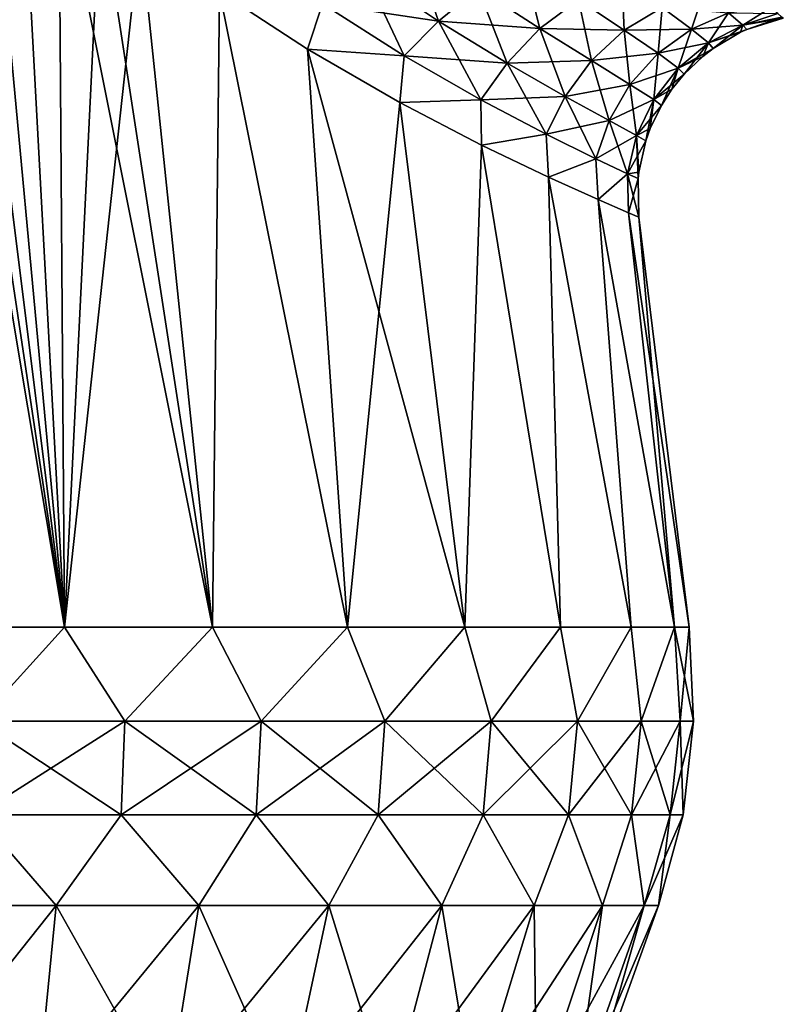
# Model space of a CAD drawing. Header units: millimetres. Extents: x -29 to 75, y -375 to 321.
# Tile 3 of 29: x 6 to 32, y 3 to 36. Entities that reach past the tile are written whole.
import ezdxf

# ---------------------------------------------------------------- set-up
doc = ezdxf.new("R2010")
doc.units = ezdxf.units.MM
doc.header["$LTSCALE"] = 101.851852
for name, color, linetype in [('11', 7, 'CONTINUOUS'), ('13', 7, 'CONTINUOUS'), ('14', 7, 'CONTINUOUS'), ('15', 7, 'CONTINUOUS'), ('16', 7, 'CONTINUOUS'), ('7', 7, 'CONTINUOUS'), ('8', 7, 'CONTINUOUS'), ('9', 7, 'CONTINUOUS')]:
    doc.layers.add(name, color=color, linetype=linetype)

msp = doc.modelspace()

# ---------------------------------------------------------------- linework, layer by layer
at = {"layer": '11', "color": 7, "linetype": 'CONTINUOUS', "true_color": 0xe0f2ff}
for points in [[(6.332, 42.368, -24.316), (2.62, 15.705, -28.279), (5.154, 43.762, -24.418), (6.332, 42.368, -24.316)], [(7.772, 15.705, -27.316), (2.62, 15.705, -28.279), (6.332, 42.368, -24.316), (7.772, 15.705, -27.316)], [(7.587, 41.078, -24.12), (7.772, 15.705, -27.316), (6.332, 42.368, -24.316), (7.587, 41.078, -24.12)], [(8.943, 39.81, -23.817), (7.772, 15.705, -27.316), (7.587, 41.078, -24.12), (8.943, 39.81, -23.817)], [(10.273, 38.666, -23.428), (7.772, 15.705, -27.316), (8.943, 39.81, -23.817), (10.273, 38.666, -23.428)], [(12.659, 15.705, -25.423), (7.772, 15.705, -27.316), (10.273, 38.666, -23.428), (12.659, 15.705, -25.423)], [(12.89, 36.697, -22.376), (12.659, 15.705, -25.423), (10.273, 38.666, -23.428), (12.89, 36.697, -22.376)], [(17.115, 15.705, -22.664), (12.659, 15.705, -25.423), (12.89, 36.697, -22.376), (17.115, 15.705, -22.664)], [(15.798, 34.791, -20.721), (17.115, 15.705, -22.664), (12.89, 36.697, -22.376), (15.798, 34.791, -20.721)], [(18.842, 33.03, -18.31), (17.115, 15.705, -22.664), (15.798, 34.791, -20.721), (18.842, 33.03, -18.31)], [(20.988, 15.705, -19.133), (17.115, 15.705, -22.664), (18.842, 33.03, -18.31), (20.988, 15.705, -19.133)], [(21.544, 31.625, -15.337), (20.988, 15.705, -19.133), (18.842, 33.03, -18.31), (21.544, 31.625, -15.337)], [(24.147, 15.705, -14.951), (20.988, 15.705, -19.133), (21.544, 31.625, -15.337), (24.147, 15.705, -14.951)], [(23.755, 30.567, -11.916), (24.147, 15.705, -14.951), (21.544, 31.625, -15.337), (23.755, 30.567, -11.916)], [(26.483, 15.705, -10.259), (24.147, 15.705, -14.951), (23.755, 30.567, -11.916), (26.483, 15.705, -10.259)], [(25.393, 29.828, -8.143), (26.483, 15.705, -10.259), (23.755, 30.567, -11.916), (25.393, 29.828, -8.143)], [(27.917, 15.705, -5.219), (26.483, 15.705, -10.259), (25.393, 29.828, -8.143), (27.917, 15.705, -5.219)], [(26.399, 29.391, -4.129), (27.917, 15.705, -5.219), (25.393, 29.828, -8.143), (26.399, 29.391, -4.129)], [(26.738, 29.247), (27.917, 15.705, -5.219), (26.399, 29.391, -4.129), (26.738, 29.247)], [(26.738, 29.247), (28.401, 15.705), (27.917, 15.705, -5.219), (26.738, 29.247)]]:
    msp.add_3dface(points, dxfattribs=at)
at = {"layer": '13', "color": 7, "linetype": 'CONTINUOUS', "true_color": 0xe0f2ff}
for points in [[(20.126, 35.714, 16.839), (19.197, 38.366, 17.869), (17.678, 37.351, 19.016), (20.126, 35.714, 16.839)], [(21.434, 36.798, 15.705), (19.197, 38.366, 17.869), (20.126, 35.714, 16.839), (21.434, 36.798, 15.705)], [(23.472, 35.471, 13.138), (22.907, 37.704, 14.608), (21.434, 36.798, 15.705), (23.472, 35.471, 13.138)], [(24.746, 36.432, 12.139), (22.907, 37.704, 14.608), (23.472, 35.471, 13.138), (24.746, 36.432, 12.139)], [(18.983, 34.572, 17.978), (17.678, 37.351, 19.016), (16.287, 36.284, 20.157), (18.983, 34.572, 17.978)], [(20.126, 35.714, 16.839), (17.678, 37.351, 19.016), (18.983, 34.572, 17.978), (20.126, 35.714, 16.839)], [(26.256, 35.415, 9.401), (26.174, 37.132, 11.188), (24.746, 36.432, 12.139), (26.256, 35.415, 9.401)], [(27.509, 36.168, 8.603), (26.174, 37.132, 11.188), (26.256, 35.415, 9.401), (27.509, 36.168, 8.603)], [(22.391, 34.328, 14.166), (21.434, 36.798, 15.705), (20.126, 35.714, 16.839), (22.391, 34.328, 14.166)], [(23.472, 35.471, 13.138), (21.434, 36.798, 15.705), (22.391, 34.328, 14.166), (23.472, 35.471, 13.138)], [(12.89, 36.697, 22.376), (15.798, 34.791, 20.721), (16.287, 36.284, 20.157), (12.89, 36.697, 22.376)], [(25.172, 34.412, 10.225), (24.746, 36.432, 12.139), (23.472, 35.471, 13.138), (25.172, 34.412, 10.225)], [(26.256, 35.415, 9.401), (24.746, 36.432, 12.139), (25.172, 34.412, 10.225), (26.256, 35.415, 9.401)], [(28.475, 35.453, 5.847), (28.872, 36.635, 7.843), (27.509, 36.168, 8.603), (28.475, 35.453, 5.847)], [(29.698, 35.986, 5.282), (28.872, 36.635, 7.843), (28.475, 35.453, 5.847), (29.698, 35.986, 5.282)], [(15.798, 34.791, 20.721), (18.983, 34.572, 17.978), (16.287, 36.284, 20.157), (15.798, 34.791, 20.721)], [(27.37, 34.656, 6.428), (27.509, 36.168, 8.603), (26.256, 35.415, 9.401), (27.37, 34.656, 6.428)], [(28.475, 35.453, 5.847), (27.509, 36.168, 8.603), (27.37, 34.656, 6.428), (28.475, 35.453, 5.847)], [(30.175, 35.587, 2.649), (31.082, 36.16, 4.236), (29.698, 35.986, 5.282), (30.175, 35.587, 2.649)], [(31.322, 35.965, 2.808), (31.082, 36.16, 4.236), (30.175, 35.587, 2.649), (31.322, 35.965, 2.808)], [(29.041, 34.998, 2.956), (29.698, 35.986, 5.282), (28.475, 35.453, 5.847), (29.041, 34.998, 2.956)], [(30.175, 35.587, 2.649), (29.698, 35.986, 5.282), (29.041, 34.998, 2.956), (30.175, 35.587, 2.649)], [(31.464, 35.851, 1.394), (31.322, 35.965, 2.808), (30.175, 35.587, 2.649), (31.464, 35.851, 1.394)], [(30.3, 35.441, 0), (31.464, 35.851, 1.394), (30.175, 35.587, 2.649), (30.3, 35.441, 0)], [(31.508, 35.813), (31.464, 35.851, 1.394), (30.3, 35.441, 0), (31.508, 35.813)], [(21.515, 33.123, 15.208), (20.126, 35.714, 16.839), (18.983, 34.572, 17.978), (21.515, 33.123, 15.208)], [(22.391, 34.328, 14.166), (20.126, 35.714, 16.839), (21.515, 33.123, 15.208), (22.391, 34.328, 14.166)], [(24.303, 33.233, 11.069), (23.472, 35.471, 13.138), (22.391, 34.328, 14.166), (24.303, 33.233, 11.069)], [(25.172, 34.412, 10.225), (23.472, 35.471, 13.138), (24.303, 33.233, 11.069), (25.172, 34.412, 10.225)], [(28.04, 34.168, 3.267), (28.475, 35.453, 5.847), (27.37, 34.656, 6.428), (28.04, 34.168, 3.267)], [(29.041, 34.998, 2.956), (28.475, 35.453, 5.847), (28.04, 34.168, 3.267), (29.041, 34.998, 2.956)], [(29.188, 34.816, 0), (30.175, 35.587, 2.649), (29.041, 34.998, 2.956), (29.188, 34.816, 0)], [(30.098, 35.35, 0), (30.175, 35.587, 2.649), (29.188, 34.816, 0), (30.098, 35.35, 0)], [(30.3, 35.441, 0), (30.175, 35.587, 2.649), (30.098, 35.35, 0), (30.3, 35.441, 0)], [(26.445, 33.628, 7.019), (26.256, 35.415, 9.401), (25.172, 34.412, 10.225), (26.445, 33.628, 7.019)], [(27.37, 34.656, 6.428), (26.256, 35.415, 9.401), (26.445, 33.628, 7.019), (27.37, 34.656, 6.428)], [(15.798, 34.791, 20.721), (18.842, 33.03, 18.31), (18.983, 34.572, 17.978), (15.798, 34.791, 20.721)], [(28.235, 33.968), (29.041, 34.998, 2.956), (28.04, 34.168, 3.267), (28.235, 33.968)], [(28.846, 34.552, 0), (29.041, 34.998, 2.956), (28.235, 33.968), (28.846, 34.552, 0)], [(29.188, 34.816, 0), (29.041, 34.998, 2.956), (28.846, 34.552, 0), (29.188, 34.816, 0)], [(18.842, 33.03, 18.31), (21.515, 33.123, 15.208), (18.983, 34.572, 17.978), (18.842, 33.03, 18.31)], [(27.231, 33.131, 3.58), (27.37, 34.656, 6.428), (26.445, 33.628, 7.019), (27.231, 33.131, 3.58)], [(28.04, 34.168, 3.267), (27.37, 34.656, 6.428), (27.231, 33.131, 3.58), (28.04, 34.168, 3.267)], [(23.674, 31.985, 11.925), (22.391, 34.328, 14.166), (21.515, 33.123, 15.208), (23.674, 31.985, 11.925)], [(24.303, 33.233, 11.069), (22.391, 34.328, 14.166), (23.674, 31.985, 11.925), (24.303, 33.233, 11.069)], [(25.753, 32.435, 7.619), (25.172, 34.412, 10.225), (24.303, 33.233, 11.069), (25.753, 32.435, 7.619)], [(26.445, 33.628, 7.019), (25.172, 34.412, 10.225), (25.753, 32.435, 7.619), (26.445, 33.628, 7.019)], [(27.484, 32.936, 0), (28.04, 34.168, 3.267), (27.231, 33.131, 3.58), (27.484, 32.936, 0)], [(27.829, 33.469), (28.04, 34.168, 3.267), (27.484, 32.936, 0), (27.829, 33.469)], [(28.235, 33.968), (28.04, 34.168, 3.267), (27.829, 33.469), (28.235, 33.968)], [(26.662, 31.943, 3.893), (26.445, 33.628, 7.019), (25.753, 32.435, 7.619), (26.662, 31.943, 3.893)], [(27.231, 33.131, 3.58), (26.445, 33.628, 7.019), (26.662, 31.943, 3.893), (27.231, 33.131, 3.58)], [(25.322, 31.169, 8.225), (24.303, 33.233, 11.069), (23.674, 31.985, 11.925), (25.322, 31.169, 8.225)], [(25.753, 32.435, 7.619), (24.303, 33.233, 11.069), (25.322, 31.169, 8.225), (25.753, 32.435, 7.619)], [(18.842, 33.03, 18.31), (21.544, 31.625, 15.337), (21.515, 33.123, 15.208), (18.842, 33.03, 18.31)], [(21.544, 31.625, 15.337), (23.674, 31.985, 11.925), (21.515, 33.123, 15.208), (21.544, 31.625, 15.337)], [(26.971, 31.767, 0), (27.231, 33.131, 3.58), (26.662, 31.943, 3.893), (26.971, 31.767, 0)], [(27.113, 32.167, 0), (27.231, 33.131, 3.58), (26.971, 31.767, 0), (27.113, 32.167, 0)], [(27.484, 32.936, 0), (27.231, 33.131, 3.58), (27.113, 32.167, 0), (27.484, 32.936, 0)], [(26.361, 30.677, 4.206), (25.753, 32.435, 7.619), (25.322, 31.169, 8.225), (26.361, 30.677, 4.206)], [(26.662, 31.943, 3.893), (25.753, 32.435, 7.619), (26.361, 30.677, 4.206), (26.662, 31.943, 3.893)], [(21.544, 31.625, 15.337), (23.755, 30.567, 11.916), (23.674, 31.985, 11.925), (21.544, 31.625, 15.337)], [(23.755, 30.567, 11.916), (25.322, 31.169, 8.225), (23.674, 31.985, 11.925), (23.755, 30.567, 11.916)], [(26.719, 30.517), (26.662, 31.943, 3.893), (26.361, 30.677, 4.206), (26.719, 30.517)], [(26.971, 31.767, 0), (26.662, 31.943, 3.893), (26.742, 30.73, 0), (26.971, 31.767, 0)], [(26.742, 30.73, 0), (26.662, 31.943, 3.893), (26.719, 30.517), (26.742, 30.73, 0)], [(23.755, 30.567, 11.916), (25.393, 29.828, 8.143), (25.322, 31.169, 8.225), (23.755, 30.567, 11.916)], [(25.393, 29.828, 8.143), (26.361, 30.677, 4.206), (25.322, 31.169, 8.225), (25.393, 29.828, 8.143)], [(25.393, 29.828, 8.143), (26.399, 29.391, 4.129), (26.361, 30.677, 4.206), (25.393, 29.828, 8.143)], [(26.399, 29.391, 4.129), (26.738, 29.247), (26.361, 30.677, 4.206), (26.399, 29.391, 4.129)], [(26.738, 29.247), (26.719, 30.517), (26.361, 30.677, 4.206), (26.738, 29.247)]]:
    msp.add_3dface(points, dxfattribs=at)
at = {"layer": '14', "color": 7, "linetype": 'CONTINUOUS', "true_color": 0xe0f2ff}
for points in [[(17.678, 37.351, -19.016), (20.126, 35.714, -16.839), (16.287, 36.284, -20.157), (17.678, 37.351, -19.016)], [(17.678, 37.351, -19.016), (21.434, 36.798, -15.705), (20.126, 35.714, -16.839), (17.678, 37.351, -19.016)], [(21.434, 36.798, -15.705), (23.472, 35.471, -13.138), (20.126, 35.714, -16.839), (21.434, 36.798, -15.705)], [(21.434, 36.798, -15.705), (24.746, 36.432, -12.139), (23.472, 35.471, -13.138), (21.434, 36.798, -15.705)], [(15.798, 34.791, -20.721), (12.89, 36.697, -22.376), (16.287, 36.284, -20.157), (15.798, 34.791, -20.721)], [(24.746, 36.432, -12.139), (26.256, 35.415, -9.401), (23.472, 35.471, -13.138), (24.746, 36.432, -12.139)], [(24.746, 36.432, -12.139), (27.509, 36.168, -8.603), (26.256, 35.415, -9.401), (24.746, 36.432, -12.139)], [(15.798, 34.791, -20.721), (16.287, 36.284, -20.157), (18.983, 34.572, -17.978), (15.798, 34.791, -20.721)], [(16.287, 36.284, -20.157), (20.126, 35.714, -16.839), (18.983, 34.572, -17.978), (16.287, 36.284, -20.157)], [(27.509, 36.168, -8.603), (28.475, 35.453, -5.847), (26.256, 35.415, -9.401), (27.509, 36.168, -8.603)], [(27.509, 36.168, -8.603), (29.698, 35.986, -5.282), (28.475, 35.453, -5.847), (27.509, 36.168, -8.603)], [(29.698, 35.986, -5.282), (30.175, 35.587, -2.649), (28.475, 35.453, -5.847), (29.698, 35.986, -5.282)], [(29.698, 35.986, -5.282), (31.322, 35.965, -2.808), (30.175, 35.587, -2.649), (29.698, 35.986, -5.282)], [(31.322, 35.965, -2.808), (31.464, 35.851, -1.394), (30.175, 35.587, -2.649), (31.322, 35.965, -2.808)], [(31.464, 35.851, -1.394), (31.508, 35.813), (30.175, 35.587, -2.649), (31.464, 35.851, -1.394)], [(31.508, 35.813), (30.3, 35.441, 0), (30.175, 35.587, -2.649), (31.508, 35.813)], [(20.126, 35.714, -16.839), (22.391, 34.328, -14.166), (18.983, 34.572, -17.978), (20.126, 35.714, -16.839)], [(20.126, 35.714, -16.839), (23.472, 35.471, -13.138), (22.391, 34.328, -14.166), (20.126, 35.714, -16.839)], [(23.472, 35.471, -13.138), (25.172, 34.412, -10.225), (22.391, 34.328, -14.166), (23.472, 35.471, -13.138)], [(23.472, 35.471, -13.138), (26.256, 35.415, -9.401), (25.172, 34.412, -10.225), (23.472, 35.471, -13.138)], [(26.256, 35.415, -9.401), (28.475, 35.453, -5.847), (27.37, 34.656, -6.428), (26.256, 35.415, -9.401)], [(28.475, 35.453, -5.847), (29.041, 34.998, -2.956), (27.37, 34.656, -6.428), (28.475, 35.453, -5.847)], [(28.475, 35.453, -5.847), (30.175, 35.587, -2.649), (29.041, 34.998, -2.956), (28.475, 35.453, -5.847)], [(30.175, 35.587, -2.649), (30.3, 35.441, 0), (29.041, 34.998, -2.956), (30.175, 35.587, -2.649)], [(30.3, 35.441, 0), (30.098, 35.35, 0), (29.041, 34.998, -2.956), (30.3, 35.441, 0)], [(26.256, 35.415, -9.401), (27.37, 34.656, -6.428), (25.172, 34.412, -10.225), (26.256, 35.415, -9.401)], [(30.098, 35.35, 0), (29.188, 34.816, 0), (29.041, 34.998, -2.956), (30.098, 35.35, 0)], [(18.842, 33.03, -18.31), (15.798, 34.791, -20.721), (18.983, 34.572, -17.978), (18.842, 33.03, -18.31)], [(27.37, 34.656, -6.428), (29.041, 34.998, -2.956), (28.04, 34.168, -3.267), (27.37, 34.656, -6.428)], [(29.041, 34.998, -2.956), (29.188, 34.816, 0), (28.04, 34.168, -3.267), (29.041, 34.998, -2.956)], [(29.188, 34.816, 0), (28.846, 34.552, 0), (28.04, 34.168, -3.267), (29.188, 34.816, 0)], [(18.842, 33.03, -18.31), (18.983, 34.572, -17.978), (21.515, 33.123, -15.208), (18.842, 33.03, -18.31)], [(18.983, 34.572, -17.978), (22.391, 34.328, -14.166), (21.515, 33.123, -15.208), (18.983, 34.572, -17.978)], [(25.172, 34.412, -10.225), (27.37, 34.656, -6.428), (26.445, 33.628, -7.019), (25.172, 34.412, -10.225)], [(27.37, 34.656, -6.428), (28.04, 34.168, -3.267), (26.445, 33.628, -7.019), (27.37, 34.656, -6.428)], [(28.846, 34.552, 0), (28.235, 33.968), (28.04, 34.168, -3.267), (28.846, 34.552, 0)], [(22.391, 34.328, -14.166), (24.303, 33.233, -11.069), (21.515, 33.123, -15.208), (22.391, 34.328, -14.166)], [(22.391, 34.328, -14.166), (25.172, 34.412, -10.225), (24.303, 33.233, -11.069), (22.391, 34.328, -14.166)], [(25.172, 34.412, -10.225), (26.445, 33.628, -7.019), (24.303, 33.233, -11.069), (25.172, 34.412, -10.225)], [(26.445, 33.628, -7.019), (28.04, 34.168, -3.267), (27.231, 33.131, -3.58), (26.445, 33.628, -7.019)], [(28.04, 34.168, -3.267), (28.235, 33.968), (27.231, 33.131, -3.58), (28.04, 34.168, -3.267)], [(28.235, 33.968), (27.829, 33.469), (27.231, 33.131, -3.58), (28.235, 33.968)], [(24.303, 33.233, -11.069), (26.445, 33.628, -7.019), (25.753, 32.435, -7.619), (24.303, 33.233, -11.069)], [(26.445, 33.628, -7.019), (27.231, 33.131, -3.58), (25.753, 32.435, -7.619), (26.445, 33.628, -7.019)], [(21.515, 33.123, -15.208), (24.303, 33.233, -11.069), (23.674, 31.985, -11.925), (21.515, 33.123, -15.208)], [(24.303, 33.233, -11.069), (25.753, 32.435, -7.619), (23.674, 31.985, -11.925), (24.303, 33.233, -11.069)], [(27.829, 33.469), (27.484, 32.936, 0), (27.231, 33.131, -3.58), (27.829, 33.469)], [(21.544, 31.625, -15.337), (18.842, 33.03, -18.31), (21.515, 33.123, -15.208), (21.544, 31.625, -15.337)], [(21.544, 31.625, -15.337), (21.515, 33.123, -15.208), (23.674, 31.985, -11.925), (21.544, 31.625, -15.337)], [(25.753, 32.435, -7.619), (27.231, 33.131, -3.58), (26.662, 31.943, -3.893), (25.753, 32.435, -7.619)], [(27.231, 33.131, -3.58), (27.484, 32.936, 0), (26.662, 31.943, -3.893), (27.231, 33.131, -3.58)], [(27.484, 32.936, 0), (27.113, 32.167, 0), (26.662, 31.943, -3.893), (27.484, 32.936, 0)], [(23.674, 31.985, -11.925), (25.753, 32.435, -7.619), (25.322, 31.169, -8.225), (23.674, 31.985, -11.925)], [(25.753, 32.435, -7.619), (26.662, 31.943, -3.893), (25.322, 31.169, -8.225), (25.753, 32.435, -7.619)], [(23.755, 30.567, -11.916), (21.544, 31.625, -15.337), (23.674, 31.985, -11.925), (23.755, 30.567, -11.916)], [(23.755, 30.567, -11.916), (23.674, 31.985, -11.925), (25.322, 31.169, -8.225), (23.755, 30.567, -11.916)], [(25.322, 31.169, -8.225), (26.662, 31.943, -3.893), (26.361, 30.677, -4.206), (25.322, 31.169, -8.225)], [(26.662, 31.943, -3.893), (26.971, 31.767, 0), (26.361, 30.677, -4.206), (26.662, 31.943, -3.893)], [(27.113, 32.167, 0), (26.971, 31.767, 0), (26.662, 31.943, -3.893), (27.113, 32.167, 0)], [(26.971, 31.767, 0), (26.742, 30.73, 0), (26.361, 30.677, -4.206), (26.971, 31.767, 0)], [(25.393, 29.828, -8.143), (23.755, 30.567, -11.916), (25.322, 31.169, -8.225), (25.393, 29.828, -8.143)], [(25.393, 29.828, -8.143), (25.322, 31.169, -8.225), (26.361, 30.677, -4.206), (25.393, 29.828, -8.143)], [(26.399, 29.391, -4.129), (25.393, 29.828, -8.143), (26.361, 30.677, -4.206), (26.399, 29.391, -4.129)], [(26.742, 30.73, 0), (26.719, 30.517), (26.361, 30.677, -4.206), (26.742, 30.73, 0)], [(26.719, 30.517), (26.399, 29.391, -4.129), (26.361, 30.677, -4.206), (26.719, 30.517)], [(26.738, 29.247), (26.399, 29.391, -4.129), (26.719, 30.517), (26.738, 29.247)]]:
    msp.add_3dface(points, dxfattribs=at)
at = {"layer": '15', "color": 7, "linetype": 'CONTINUOUS', "true_color": 0xe0f2ff}
for points in [[(6.852, 0, -24.097), (2.309, 0, -24.945), (7.493, 6.515, -26.336), (6.852, 0, -24.097)], [(7.493, 6.515, -26.336), (2.309, 0, -24.945), (2.526, 6.515, -27.264), (7.493, 6.515, -26.336)], [(11.165, 0, -22.428), (6.852, 0, -24.097), (12.205, 6.515, -24.51), (11.165, 0, -22.428)], [(12.205, 6.515, -24.51), (6.852, 0, -24.097), (7.493, 6.515, -26.336), (12.205, 6.515, -24.51)], [(15.101, 0, -19.99), (11.165, 0, -22.428), (16.501, 6.515, -21.85), (15.101, 0, -19.99)], [(16.501, 6.515, -21.85), (11.165, 0, -22.428), (12.205, 6.515, -24.51), (16.501, 6.515, -21.85)], [(18.516, 0, -16.874), (15.101, 0, -19.99), (20.235, 6.515, -18.446), (18.516, 0, -16.874)], [(20.235, 6.515, -18.446), (15.101, 0, -19.99), (16.501, 6.515, -21.85), (20.235, 6.515, -18.446)], [(21.3, 0, -13.187), (18.516, 0, -16.874), (23.28, 6.515, -14.414), (21.3, 0, -13.187)], [(23.28, 6.515, -14.414), (18.516, 0, -16.874), (20.235, 6.515, -18.446), (23.28, 6.515, -14.414)], [(23.359, 0, -9.053), (21.3, 0, -13.187), (25.532, 6.515, -9.891), (23.359, 0, -9.053)], [(25.532, 6.515, -9.891), (21.3, 0, -13.187), (23.28, 6.515, -14.414), (25.532, 6.515, -9.891)], [(24.625, 0, -4.611), (23.359, 0, -9.053), (26.915, 6.515, -5.031), (24.625, 0, -4.611)], [(26.915, 6.515, -5.031), (23.359, 0, -9.053), (25.532, 6.515, -9.891), (26.915, 6.515, -5.031)], [(25.053, 0), (24.625, 0, -4.611), (27.381, 6.515), (25.053, 0)], [(27.381, 6.515), (24.625, 0, -4.611), (26.915, 6.515, -5.031), (27.381, 6.515)]]:
    msp.add_3dface(points, dxfattribs=at)
at = {"layer": '16', "color": 7, "linetype": 'CONTINUOUS', "true_color": 0xe0f2ff}
for points in [[(2.62, 15.705, -28.279), (7.772, 15.705, -27.316), (4.956, 12.601, -28.106), (2.62, 15.705, -28.279)], [(4.956, 12.601, -28.106), (7.772, 15.705, -27.316), (9.761, 12.601, -26.818), (4.956, 12.601, -28.106)], [(7.772, 15.705, -27.316), (12.659, 15.705, -25.423), (9.761, 12.601, -26.818), (7.772, 15.705, -27.316)], [(9.761, 12.601, -26.818), (12.659, 15.705, -25.423), (14.27, 12.601, -24.716), (9.761, 12.601, -26.818)], [(12.659, 15.705, -25.423), (17.115, 15.705, -22.664), (14.27, 12.601, -24.716), (12.659, 15.705, -25.423)], [(14.27, 12.601, -24.716), (17.115, 15.705, -22.664), (18.345, 12.601, -21.862), (14.27, 12.601, -24.716)], [(17.115, 15.705, -22.664), (20.988, 15.705, -19.133), (18.345, 12.601, -21.862), (17.115, 15.705, -22.664)], [(18.345, 12.601, -21.862), (20.988, 15.705, -19.133), (21.862, 12.601, -18.345), (18.345, 12.601, -21.862)], [(20.988, 15.705, -19.133), (24.147, 15.705, -14.951), (21.862, 12.601, -18.345), (20.988, 15.705, -19.133)], [(21.862, 12.601, -18.345), (24.147, 15.705, -14.951), (24.716, 12.601, -14.27), (21.862, 12.601, -18.345)], [(24.147, 15.705, -14.951), (26.483, 15.705, -10.259), (24.716, 12.601, -14.27), (24.147, 15.705, -14.951)], [(24.716, 12.601, -14.27), (26.483, 15.705, -10.259), (26.818, 12.601, -9.761), (24.716, 12.601, -14.27)], [(26.483, 15.705, -10.259), (27.917, 15.705, -5.219), (26.818, 12.601, -9.761), (26.483, 15.705, -10.259)], [(26.818, 12.601, -9.761), (27.917, 15.705, -5.219), (28.106, 12.601, -4.956), (26.818, 12.601, -9.761)], [(27.917, 15.705, -5.219), (28.401, 15.705), (28.106, 12.601, -4.956), (27.917, 15.705, -5.219)], [(28.401, 15.705), (28.539, 12.601), (28.106, 12.601, -4.956), (28.401, 15.705)], [(4.956, 12.601, -28.106), (9.761, 12.601, -26.818), (4.896, 9.51, -27.768), (4.956, 12.601, -28.106)], [(4.896, 9.51, -27.768), (9.761, 12.601, -26.818), (9.644, 9.51, -26.495), (4.896, 9.51, -27.768)], [(9.761, 12.601, -26.818), (14.27, 12.601, -24.716), (9.644, 9.51, -26.495), (9.761, 12.601, -26.818)], [(9.644, 9.51, -26.495), (14.27, 12.601, -24.716), (14.098, 9.51, -24.418), (9.644, 9.51, -26.495)], [(14.27, 12.601, -24.716), (18.345, 12.601, -21.862), (14.098, 9.51, -24.418), (14.27, 12.601, -24.716)], [(14.098, 9.51, -24.418), (18.345, 12.601, -21.862), (18.124, 9.51, -21.599), (14.098, 9.51, -24.418)], [(18.345, 12.601, -21.862), (21.862, 12.601, -18.345), (18.124, 9.51, -21.599), (18.345, 12.601, -21.862)], [(18.124, 9.51, -21.599), (21.862, 12.601, -18.345), (21.599, 9.51, -18.124), (18.124, 9.51, -21.599)], [(21.862, 12.601, -18.345), (24.716, 12.601, -14.27), (21.599, 9.51, -18.124), (21.862, 12.601, -18.345)], [(21.599, 9.51, -18.124), (24.716, 12.601, -14.27), (24.418, 9.51, -14.098), (21.599, 9.51, -18.124)], [(24.716, 12.601, -14.27), (26.818, 12.601, -9.761), (24.418, 9.51, -14.098), (24.716, 12.601, -14.27)], [(24.418, 9.51, -14.098), (26.818, 12.601, -9.761), (26.495, 9.51, -9.644), (24.418, 9.51, -14.098)], [(26.818, 12.601, -9.761), (28.106, 12.601, -4.956), (26.495, 9.51, -9.644), (26.818, 12.601, -9.761)], [(26.495, 9.51, -9.644), (28.106, 12.601, -4.956), (27.768, 9.51, -4.896), (26.495, 9.51, -9.644)], [(28.539, 12.601), (28.196, 9.51), (27.768, 9.51, -4.896), (28.539, 12.601)], [(28.106, 12.601, -4.956), (28.539, 12.601), (27.768, 9.51, -4.896), (28.106, 12.601, -4.956)], [(7.493, 6.515, -26.336), (2.526, 6.515, -27.264), (4.896, 9.51, -27.768), (7.493, 6.515, -26.336)], [(7.493, 6.515, -26.336), (4.896, 9.51, -27.768), (9.644, 9.51, -26.495), (7.493, 6.515, -26.336)], [(12.205, 6.515, -24.51), (7.493, 6.515, -26.336), (9.644, 9.51, -26.495), (12.205, 6.515, -24.51)], [(12.205, 6.515, -24.51), (9.644, 9.51, -26.495), (14.098, 9.51, -24.418), (12.205, 6.515, -24.51)], [(16.501, 6.515, -21.85), (12.205, 6.515, -24.51), (14.098, 9.51, -24.418), (16.501, 6.515, -21.85)], [(16.501, 6.515, -21.85), (14.098, 9.51, -24.418), (18.124, 9.51, -21.599), (16.501, 6.515, -21.85)], [(20.235, 6.515, -18.446), (16.501, 6.515, -21.85), (18.124, 9.51, -21.599), (20.235, 6.515, -18.446)], [(20.235, 6.515, -18.446), (18.124, 9.51, -21.599), (21.599, 9.51, -18.124), (20.235, 6.515, -18.446)], [(23.28, 6.515, -14.414), (20.235, 6.515, -18.446), (21.599, 9.51, -18.124), (23.28, 6.515, -14.414)], [(23.28, 6.515, -14.414), (21.599, 9.51, -18.124), (24.418, 9.51, -14.098), (23.28, 6.515, -14.414)], [(25.532, 6.515, -9.891), (23.28, 6.515, -14.414), (24.418, 9.51, -14.098), (25.532, 6.515, -9.891)], [(25.532, 6.515, -9.891), (24.418, 9.51, -14.098), (26.495, 9.51, -9.644), (25.532, 6.515, -9.891)], [(26.915, 6.515, -5.031), (25.532, 6.515, -9.891), (26.495, 9.51, -9.644), (26.915, 6.515, -5.031)], [(26.915, 6.515, -5.031), (26.495, 9.51, -9.644), (27.768, 9.51, -4.896), (26.915, 6.515, -5.031)], [(28.196, 9.51), (27.381, 6.515), (26.915, 6.515, -5.031), (28.196, 9.51)], [(28.196, 9.51), (26.915, 6.515, -5.031), (27.768, 9.51, -4.896), (28.196, 9.51)]]:
    msp.add_3dface(points, dxfattribs=at)
at = {"layer": '7', "color": 7, "linetype": 'CONTINUOUS', "true_color": 0xe0f2ff}
for points in [[(2.309, 0, 24.945), (6.852, 0, 24.097), (2.526, 6.515, 27.264), (2.309, 0, 24.945)], [(2.526, 6.515, 27.264), (6.852, 0, 24.097), (7.493, 6.515, 26.336), (2.526, 6.515, 27.264)], [(6.852, 0, 24.097), (11.165, 0, 22.428), (7.493, 6.515, 26.336), (6.852, 0, 24.097)], [(7.493, 6.515, 26.336), (11.165, 0, 22.428), (12.205, 6.515, 24.51), (7.493, 6.515, 26.336)], [(11.165, 0, 22.428), (15.101, 0, 19.99), (12.205, 6.515, 24.51), (11.165, 0, 22.428)], [(12.205, 6.515, 24.51), (15.101, 0, 19.99), (16.501, 6.515, 21.85), (12.205, 6.515, 24.51)], [(15.101, 0, 19.99), (18.516, 0, 16.874), (16.501, 6.515, 21.85), (15.101, 0, 19.99)], [(16.501, 6.515, 21.85), (18.516, 0, 16.874), (20.235, 6.515, 18.446), (16.501, 6.515, 21.85)], [(18.516, 0, 16.874), (21.3, 0, 13.187), (20.235, 6.515, 18.446), (18.516, 0, 16.874)], [(20.235, 6.515, 18.446), (21.3, 0, 13.187), (23.28, 6.515, 14.414), (20.235, 6.515, 18.446)], [(21.3, 0, 13.187), (23.359, 0, 9.053), (23.28, 6.515, 14.414), (21.3, 0, 13.187)], [(23.28, 6.515, 14.414), (23.359, 0, 9.053), (25.532, 6.515, 9.891), (23.28, 6.515, 14.414)], [(23.359, 0, 9.053), (24.625, 0, 4.611), (25.532, 6.515, 9.891), (23.359, 0, 9.053)], [(24.625, 0, 4.611), (25.053, 0), (26.915, 6.515, 5.031), (24.625, 0, 4.611)], [(25.532, 6.515, 9.891), (24.625, 0, 4.611), (26.915, 6.515, 5.031), (25.532, 6.515, 9.891)], [(26.915, 6.515, 5.031), (25.053, 0), (27.381, 6.515), (26.915, 6.515, 5.031)]]:
    msp.add_3dface(points, dxfattribs=at)
at = {"layer": '8', "color": 7, "linetype": 'CONTINUOUS', "true_color": 0xe0f2ff}
for points in [[(7.772, 15.705, 27.316), (2.62, 15.705, 28.279), (4.956, 12.601, 28.106), (7.772, 15.705, 27.316)], [(9.761, 12.601, 26.818), (7.772, 15.705, 27.316), (4.956, 12.601, 28.106), (9.761, 12.601, 26.818)], [(12.659, 15.705, 25.423), (7.772, 15.705, 27.316), (9.761, 12.601, 26.818), (12.659, 15.705, 25.423)], [(14.27, 12.601, 24.716), (12.659, 15.705, 25.423), (9.761, 12.601, 26.818), (14.27, 12.601, 24.716)], [(17.115, 15.705, 22.664), (12.659, 15.705, 25.423), (14.27, 12.601, 24.716), (17.115, 15.705, 22.664)], [(18.345, 12.601, 21.862), (17.115, 15.705, 22.664), (14.27, 12.601, 24.716), (18.345, 12.601, 21.862)], [(20.988, 15.705, 19.133), (17.115, 15.705, 22.664), (18.345, 12.601, 21.862), (20.988, 15.705, 19.133)], [(21.862, 12.601, 18.345), (20.988, 15.705, 19.133), (18.345, 12.601, 21.862), (21.862, 12.601, 18.345)], [(24.147, 15.705, 14.951), (20.988, 15.705, 19.133), (21.862, 12.601, 18.345), (24.147, 15.705, 14.951)], [(24.716, 12.601, 14.27), (24.147, 15.705, 14.951), (21.862, 12.601, 18.345), (24.716, 12.601, 14.27)], [(26.483, 15.705, 10.259), (24.147, 15.705, 14.951), (24.716, 12.601, 14.27), (26.483, 15.705, 10.259)], [(26.818, 12.601, 9.761), (26.483, 15.705, 10.259), (24.716, 12.601, 14.27), (26.818, 12.601, 9.761)], [(27.917, 15.705, 5.219), (26.483, 15.705, 10.259), (26.818, 12.601, 9.761), (27.917, 15.705, 5.219)], [(28.106, 12.601, 4.956), (27.917, 15.705, 5.219), (26.818, 12.601, 9.761), (28.106, 12.601, 4.956)], [(28.401, 15.705), (27.917, 15.705, 5.219), (28.539, 12.601), (28.401, 15.705)], [(28.539, 12.601), (27.917, 15.705, 5.219), (28.106, 12.601, 4.956), (28.539, 12.601)], [(9.644, 9.51, 26.495), (4.956, 12.601, 28.106), (4.896, 9.51, 27.768), (9.644, 9.51, 26.495)], [(9.761, 12.601, 26.818), (4.956, 12.601, 28.106), (9.644, 9.51, 26.495), (9.761, 12.601, 26.818)], [(14.098, 9.51, 24.418), (9.761, 12.601, 26.818), (9.644, 9.51, 26.495), (14.098, 9.51, 24.418)], [(14.27, 12.601, 24.716), (9.761, 12.601, 26.818), (14.098, 9.51, 24.418), (14.27, 12.601, 24.716)], [(18.124, 9.51, 21.599), (14.27, 12.601, 24.716), (14.098, 9.51, 24.418), (18.124, 9.51, 21.599)], [(18.345, 12.601, 21.862), (14.27, 12.601, 24.716), (18.124, 9.51, 21.599), (18.345, 12.601, 21.862)], [(21.599, 9.51, 18.124), (18.345, 12.601, 21.862), (18.124, 9.51, 21.599), (21.599, 9.51, 18.124)], [(21.862, 12.601, 18.345), (18.345, 12.601, 21.862), (21.599, 9.51, 18.124), (21.862, 12.601, 18.345)], [(24.418, 9.51, 14.098), (21.862, 12.601, 18.345), (21.599, 9.51, 18.124), (24.418, 9.51, 14.098)], [(24.716, 12.601, 14.27), (21.862, 12.601, 18.345), (24.418, 9.51, 14.098), (24.716, 12.601, 14.27)], [(26.495, 9.51, 9.644), (24.716, 12.601, 14.27), (24.418, 9.51, 14.098), (26.495, 9.51, 9.644)], [(26.818, 12.601, 9.761), (24.716, 12.601, 14.27), (26.495, 9.51, 9.644), (26.818, 12.601, 9.761)], [(27.768, 9.51, 4.896), (26.818, 12.601, 9.761), (26.495, 9.51, 9.644), (27.768, 9.51, 4.896)], [(28.106, 12.601, 4.956), (26.818, 12.601, 9.761), (27.768, 9.51, 4.896), (28.106, 12.601, 4.956)], [(28.196, 9.51), (28.106, 12.601, 4.956), (27.768, 9.51, 4.896), (28.196, 9.51)], [(28.539, 12.601), (28.106, 12.601, 4.956), (28.196, 9.51), (28.539, 12.601)], [(2.526, 6.515, 27.264), (7.493, 6.515, 26.336), (4.896, 9.51, 27.768), (2.526, 6.515, 27.264)], [(7.493, 6.515, 26.336), (9.644, 9.51, 26.495), (4.896, 9.51, 27.768), (7.493, 6.515, 26.336)], [(7.493, 6.515, 26.336), (12.205, 6.515, 24.51), (9.644, 9.51, 26.495), (7.493, 6.515, 26.336)], [(12.205, 6.515, 24.51), (14.098, 9.51, 24.418), (9.644, 9.51, 26.495), (12.205, 6.515, 24.51)], [(12.205, 6.515, 24.51), (16.501, 6.515, 21.85), (14.098, 9.51, 24.418), (12.205, 6.515, 24.51)], [(16.501, 6.515, 21.85), (18.124, 9.51, 21.599), (14.098, 9.51, 24.418), (16.501, 6.515, 21.85)], [(16.501, 6.515, 21.85), (20.235, 6.515, 18.446), (18.124, 9.51, 21.599), (16.501, 6.515, 21.85)], [(20.235, 6.515, 18.446), (21.599, 9.51, 18.124), (18.124, 9.51, 21.599), (20.235, 6.515, 18.446)], [(20.235, 6.515, 18.446), (23.28, 6.515, 14.414), (21.599, 9.51, 18.124), (20.235, 6.515, 18.446)], [(23.28, 6.515, 14.414), (24.418, 9.51, 14.098), (21.599, 9.51, 18.124), (23.28, 6.515, 14.414)], [(23.28, 6.515, 14.414), (25.532, 6.515, 9.891), (24.418, 9.51, 14.098), (23.28, 6.515, 14.414)], [(25.532, 6.515, 9.891), (26.495, 9.51, 9.644), (24.418, 9.51, 14.098), (25.532, 6.515, 9.891)], [(25.532, 6.515, 9.891), (26.915, 6.515, 5.031), (26.495, 9.51, 9.644), (25.532, 6.515, 9.891)], [(26.915, 6.515, 5.031), (27.768, 9.51, 4.896), (26.495, 9.51, 9.644), (26.915, 6.515, 5.031)], [(26.915, 6.515, 5.031), (27.381, 6.515), (27.768, 9.51, 4.896), (26.915, 6.515, 5.031)], [(27.381, 6.515), (28.196, 9.51), (27.768, 9.51, 4.896), (27.381, 6.515)]]:
    msp.add_3dface(points, dxfattribs=at)
at = {"layer": '9', "color": 7, "linetype": 'CONTINUOUS', "true_color": 0xe0f2ff}
for points in [[(2.62, 15.705, 28.279), (7.772, 15.705, 27.316), (2.3, 48.371, 24.281), (2.62, 15.705, 28.279)], [(2.3, 48.371, 24.281), (7.772, 15.705, 27.316), (3.103, 46.802, 24.386), (2.3, 48.371, 24.281)], [(3.103, 46.802, 24.386), (7.772, 15.705, 27.316), (4.059, 45.258, 24.437), (3.103, 46.802, 24.386)], [(4.059, 45.258, 24.437), (7.772, 15.705, 27.316), (5.154, 43.762, 24.418), (4.059, 45.258, 24.437)], [(5.154, 43.762, 24.418), (7.772, 15.705, 27.316), (6.332, 42.368, 24.316), (5.154, 43.762, 24.418)], [(6.332, 42.368, 24.316), (7.772, 15.705, 27.316), (7.587, 41.078, 24.12), (6.332, 42.368, 24.316)], [(7.772, 15.705, 27.316), (12.659, 15.705, 25.423), (7.587, 41.078, 24.12), (7.772, 15.705, 27.316)], [(7.587, 41.078, 24.12), (12.659, 15.705, 25.423), (8.943, 39.81, 23.817), (7.587, 41.078, 24.12)], [(8.943, 39.81, 23.817), (12.659, 15.705, 25.423), (10.273, 38.666, 23.428), (8.943, 39.81, 23.817)], [(10.273, 38.666, 23.428), (12.659, 15.705, 25.423), (12.89, 36.697, 22.376), (10.273, 38.666, 23.428)], [(12.659, 15.705, 25.423), (17.115, 15.705, 22.664), (12.89, 36.697, 22.376), (12.659, 15.705, 25.423)], [(12.89, 36.697, 22.376), (17.115, 15.705, 22.664), (15.798, 34.791, 20.721), (12.89, 36.697, 22.376)], [(17.115, 15.705, 22.664), (20.988, 15.705, 19.133), (15.798, 34.791, 20.721), (17.115, 15.705, 22.664)], [(15.798, 34.791, 20.721), (20.988, 15.705, 19.133), (18.842, 33.03, 18.31), (15.798, 34.791, 20.721)], [(18.842, 33.03, 18.31), (20.988, 15.705, 19.133), (21.544, 31.625, 15.337), (18.842, 33.03, 18.31)], [(20.988, 15.705, 19.133), (24.147, 15.705, 14.951), (21.544, 31.625, 15.337), (20.988, 15.705, 19.133)], [(21.544, 31.625, 15.337), (24.147, 15.705, 14.951), (23.755, 30.567, 11.916), (21.544, 31.625, 15.337)], [(24.147, 15.705, 14.951), (26.483, 15.705, 10.259), (23.755, 30.567, 11.916), (24.147, 15.705, 14.951)], [(23.755, 30.567, 11.916), (26.483, 15.705, 10.259), (25.393, 29.828, 8.143), (23.755, 30.567, 11.916)], [(26.483, 15.705, 10.259), (27.917, 15.705, 5.219), (25.393, 29.828, 8.143), (26.483, 15.705, 10.259)], [(25.393, 29.828, 8.143), (27.917, 15.705, 5.219), (26.399, 29.391, 4.129), (25.393, 29.828, 8.143)], [(27.917, 15.705, 5.219), (28.401, 15.705), (26.399, 29.391, 4.129), (27.917, 15.705, 5.219)], [(26.399, 29.391, 4.129), (28.401, 15.705), (26.738, 29.247), (26.399, 29.391, 4.129)]]:
    msp.add_3dface(points, dxfattribs=at)

doc.saveas('drawing.dxf')
